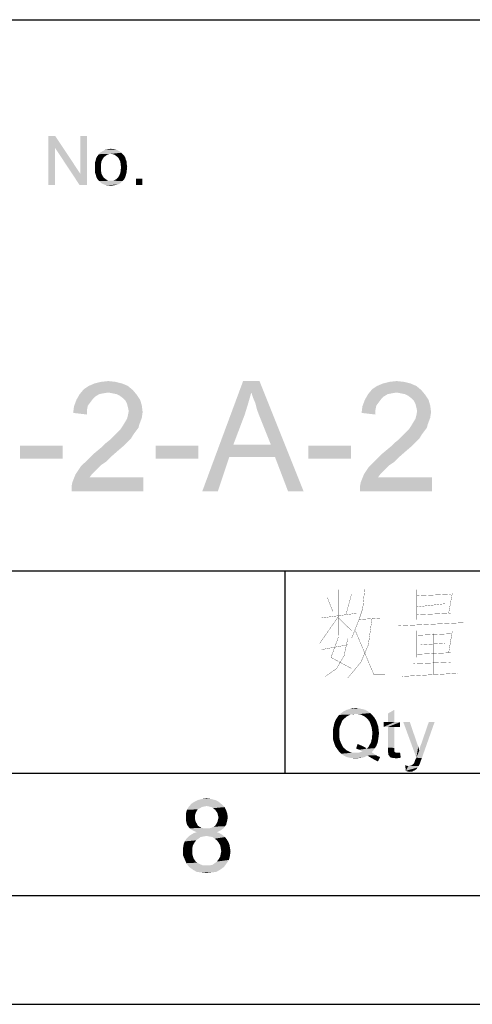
# Model space of a CAD drawing. Header units: millimetres. Extents: x 0 to 594, y 1 to 420.
# Tile 180 of 214: x 538 to 557, y 1 to 41. Entities that reach past the tile are written whole.
import ezdxf

# ---------------------------------------------------------------- set-up
doc = ezdxf.new("R2010")
doc.units = ezdxf.units.MM
doc.header["$LTSCALE"] = 32.67
doc.layers.add('61765N-2-A-2_DXF_FORMAT', color=7, linetype='CONTINUOUS')
doc.layers.add('DETAIL', color=7, linetype='CONTINUOUS')

msp = doc.modelspace()

# ---------------------------------------------------------------- linework, layer by layer
at = {"layer": '61765N-2-A-2_DXF_FORMAT', "color": 2, "linetype": 'Continuous'}
for p, q in [((409, 40.75), (584, 40.75)), ((515, 18.25), (584, 18.25)), ((549, 18.25), (549, 10)), ((409, 10), (584, 10)), ((20, 5), (589, 5)), ((0, 0.5605), (594, 0.5605))]:
    msp.add_line(p, q, dxfattribs=at)
at = {"layer": '61765N-2-A-2_DXF_FORMAT', "color": 7, "linetype": 'Continuous'}
msp.add_line((25, 10), (584, 10), dxfattribs=at)
at = {"layer": '61765N-2-A-2_DXF_FORMAT', "color": 2, "linetype": 'Continuous'}
for points in [[(546.1643, 8.8984), (545.3198, 8.8317), (545.4532, 8.8984)], [(545.3198, 8.8317), (546.1643, 8.8984), (546.2976, 8.8317)], [(545.9865, 8.9428), (545.4532, 8.8984), (545.6309, 8.9428)], [(545.4532, 8.8984), (545.9865, 8.9428), (546.1643, 8.8984)], [(545.6309, 8.9428), (545.8087, 8.9651), (545.9865, 8.9428)], [(545.4087, 8.454), (544.9643, 8.3428), (545.0087, 8.4984)], [(545.4087, 8.454), (545.3643, 8.3651), (544.9643, 8.3428)], [(545.6087, 8.6095), (545.5421, 8.5651), (545.0087, 8.4984)], [(545.6087, 8.6095), (545.0087, 8.4984), (545.0754, 8.6095)], [(545.5421, 8.5651), (545.4532, 8.5206), (545.0087, 8.4984)], [(545.0087, 8.4984), (545.4532, 8.5206), (545.4087, 8.454)], [(546.4309, 8.7206), (545.0754, 8.6095), (545.1865, 8.7428)], [(546.4309, 8.7206), (545.8087, 8.654), (545.0754, 8.6095)], [(545.8087, 8.654), (545.6976, 8.6317), (545.0754, 8.6095)], [(545.0754, 8.6095), (545.6976, 8.6317), (545.6087, 8.6095)], [(546.2976, 8.8317), (545.1865, 8.7428), (545.3198, 8.8317)], [(545.1865, 8.7428), (546.2976, 8.8317), (546.4309, 8.7206)], [(545.9198, 8.6317), (545.8087, 8.654), (546.4309, 8.7206)], [(546.0087, 8.6095), (545.9198, 8.6317), (546.4309, 8.7206)], [(546.0087, 8.6095), (546.4309, 8.7206), (546.5421, 8.6095)], [(546.5421, 8.6095), (546.0754, 8.5651), (546.0087, 8.6095)], [(546.1643, 8.4984), (546.0754, 8.5651), (546.5421, 8.6095)], [(546.1643, 8.4984), (546.5421, 8.6095), (546.6087, 8.4762)], [(546.6087, 8.4762), (546.2087, 8.4317), (546.1643, 8.4984)], [(546.2532, 8.3651), (546.2087, 8.4317), (546.6087, 8.4762)], [(546.2532, 8.3651), (546.6087, 8.4762), (546.6532, 8.3428)], [(544.9643, 8.3428), (545.3643, 8.3651), (545.3421, 8.2984)], [(545.3421, 8.2984), (544.9643, 8.1873), (544.9643, 8.3428)], [(545.3421, 8.2984), (545.3421, 8.2095), (544.9643, 8.1873)], [(544.9643, 8.1873), (545.3421, 8.2095), (545.3421, 8.0984)], [(545.3421, 8.0984), (544.9643, 8.0762), (544.9643, 8.1873)], [(544.9643, 8.0762), (545.3421, 8.0984), (545.3643, 8.0095)], [(545.3643, 8.0095), (544.9865, 7.9873), (544.9643, 8.0762)], [(546.6532, 8.3428), (546.2754, 8.2762), (546.2532, 8.3651)], [(546.6532, 8.0762), (546.2532, 8.0095), (546.2754, 8.0984)], [(546.2532, 8.0095), (546.6532, 8.0762), (546.6309, 7.9873)], [(546.2976, 8.1873), (546.2754, 8.2762), (546.6532, 8.3428)], [(546.6754, 8.1873), (546.2754, 8.0984), (546.2976, 8.1873)], [(546.2754, 8.0984), (546.6754, 8.1873), (546.6532, 8.0762)], [(546.2976, 8.1873), (546.6532, 8.3428), (546.6754, 8.1873)], [(544.9865, 7.9873), (545.3643, 8.0095), (545.4087, 7.9428)], [(545.4087, 7.9428), (545.0087, 7.8984), (544.9865, 7.9873)], [(545.0087, 7.8984), (545.4087, 7.9428), (545.4532, 7.854)], [(545.4532, 7.854), (545.0532, 7.8317), (545.0087, 7.8984)], [(545.0532, 7.8317), (545.4532, 7.854), (545.5198, 7.8095)], [(545.5198, 7.8095), (545.1198, 7.7428), (545.0532, 7.8317)], [(545.5198, 7.8095), (545.6087, 7.7651), (545.1198, 7.7428)], [(545.1198, 7.7428), (545.6087, 7.7651), (545.6976, 7.7428)], [(545.6976, 7.7428), (545.2087, 7.6762), (545.1198, 7.7428)], [(545.9198, 7.7428), (546.4976, 7.7428), (545.2087, 7.6762)], [(545.8087, 7.7428), (545.9198, 7.7428), (545.2087, 7.6762)], [(545.6976, 7.7428), (545.8087, 7.7428), (545.2087, 7.6762)], [(545.2087, 7.6762), (546.4976, 7.7428), (546.4087, 7.6762)], [(546.4087, 7.6762), (545.2976, 7.6317), (545.2087, 7.6762)], [(545.2976, 7.6317), (546.4087, 7.6762), (546.3198, 7.6317)], [(545.9198, 7.7428), (546.0087, 7.7651), (546.5643, 7.8317)], [(545.9198, 7.7428), (546.5643, 7.8317), (546.4976, 7.7428)], [(546.0087, 7.7651), (546.0976, 7.8095), (546.5643, 7.8317)], [(546.5643, 7.8317), (546.0976, 7.8095), (546.1643, 7.854)], [(546.6087, 7.8984), (546.1643, 7.854), (546.2087, 7.9206)], [(546.1643, 7.854), (546.6087, 7.8984), (546.5643, 7.8317)], [(546.6309, 7.9873), (546.2087, 7.9206), (546.2532, 8.0095)], [(546.2087, 7.9206), (546.6309, 7.9873), (546.6087, 7.8984)], [(545.4754, 7.3206), (545.3865, 7.254), (544.9198, 7.2095)], [(545.4754, 7.3206), (544.9198, 7.2095), (544.9865, 7.3206)], [(544.9198, 7.2095), (545.3865, 7.254), (545.3198, 7.1651)], [(545.6754, 7.4095), (545.5643, 7.3873), (544.9865, 7.3206)], [(545.6754, 7.4095), (544.9865, 7.3206), (545.0754, 7.4095)], [(544.9865, 7.3206), (545.5643, 7.3873), (545.4754, 7.3206)], [(546.4532, 7.4762), (545.8087, 7.4317), (545.0754, 7.4095)], [(546.4532, 7.4762), (545.0754, 7.4095), (545.1643, 7.4762)], [(545.0754, 7.4095), (545.8087, 7.4317), (545.6754, 7.4095)], [(546.3421, 7.5428), (545.1643, 7.4762), (545.2754, 7.5428)], [(545.1643, 7.4762), (546.3421, 7.5428), (546.4532, 7.4762)], [(546.2309, 7.5873), (545.2754, 7.5428), (545.4087, 7.5873)], [(545.2754, 7.5428), (546.2309, 7.5873), (546.3421, 7.5428)], [(546.3198, 7.6317), (545.4087, 7.5873), (545.2976, 7.6317)], [(545.4087, 7.5873), (546.3198, 7.6317), (546.2309, 7.5873)], [(545.9198, 7.4095), (545.8087, 7.4317), (546.4532, 7.4762)], [(546.0532, 7.3873), (545.9198, 7.4095), (546.4532, 7.4762)], [(546.0532, 7.3873), (546.4532, 7.4762), (546.5643, 7.3873)], [(546.5643, 7.3873), (546.1421, 7.3206), (546.0532, 7.3873)], [(546.1421, 7.3206), (546.5643, 7.3873), (546.6309, 7.2984)], [(546.6309, 7.2984), (546.2309, 7.254), (546.1421, 7.3206)], [(546.2309, 7.254), (546.6309, 7.2984), (546.6976, 7.1873)], [(546.6976, 7.1873), (546.2976, 7.1651), (546.2309, 7.254)], [(545.2532, 7.054), (544.8532, 6.9651), (544.8754, 7.0984)], [(544.8532, 6.9651), (545.2532, 7.054), (545.2309, 6.9428)], [(545.2309, 6.9428), (544.8532, 6.8317), (544.8532, 6.9651)], [(544.8532, 6.8317), (545.2309, 6.9428), (545.2309, 6.8317)], [(545.3198, 7.1651), (544.8754, 7.0984), (544.9198, 7.2095)], [(544.8754, 7.0984), (545.3198, 7.1651), (545.2532, 7.054)], [(546.2976, 7.1651), (546.6976, 7.1873), (546.7421, 7.0762)], [(546.7421, 7.0762), (546.3643, 7.054), (546.2976, 7.1651)], [(546.3865, 6.9428), (546.3643, 7.054), (546.7421, 7.0762)], [(546.3865, 6.9428), (546.7421, 7.0762), (546.7643, 6.9428)], [(546.7643, 6.9428), (546.4087, 6.8095), (546.3865, 6.9428)], [(546.4087, 6.8095), (546.7643, 6.9428), (546.7865, 6.8095)], [(545.2309, 6.8317), (545.2309, 6.6762), (544.8532, 6.6317)], [(545.2309, 6.8317), (544.8532, 6.6317), (544.8532, 6.8317)], [(544.8532, 6.6317), (545.2309, 6.6762), (545.2754, 6.5206)], [(545.2754, 6.5206), (544.9198, 6.4762), (544.8532, 6.6317)], [(544.9198, 6.4762), (545.2754, 6.5206), (545.3198, 6.454)], [(545.3198, 6.454), (544.9865, 6.3206), (544.9198, 6.4762)], [(545.3198, 6.454), (545.3643, 6.3873), (544.9865, 6.3206)], [(546.1421, 6.3206), (546.2309, 6.3873), (546.7198, 6.454)], [(546.1421, 6.3206), (546.7198, 6.454), (546.6309, 6.3206)], [(546.7198, 6.454), (546.2309, 6.3873), (546.2976, 6.4762)], [(546.2976, 6.4762), (546.3643, 6.5873), (546.7643, 6.6317)], [(546.2976, 6.4762), (546.7643, 6.6317), (546.7198, 6.454)], [(546.7643, 6.6317), (546.3643, 6.5873), (546.3865, 6.6984)], [(546.7865, 6.8095), (546.3865, 6.6984), (546.4087, 6.8095)], [(546.3865, 6.6984), (546.7865, 6.8095), (546.7643, 6.6317)], [(545.3643, 6.3873), (545.4309, 6.3428), (544.9865, 6.3206)], [(544.9865, 6.3206), (545.4309, 6.3428), (545.4976, 6.2984)], [(545.4976, 6.2984), (545.0976, 6.1651), (544.9865, 6.3206)], [(545.4976, 6.2984), (545.6532, 6.2317), (545.0976, 6.1651)], [(545.8087, 6.2317), (545.9421, 6.2317), (545.0976, 6.1651)], [(545.6532, 6.2317), (545.8087, 6.2317), (545.0976, 6.1651)], [(546.5198, 6.1651), (545.0976, 6.1651), (545.9421, 6.2317)], [(546.5198, 6.1651), (545.2532, 6.054), (545.0976, 6.1651)], [(545.2532, 6.054), (546.5198, 6.1651), (546.3643, 6.054)], [(546.3643, 6.054), (545.4087, 5.9651), (545.2532, 6.054)], [(545.4087, 5.9651), (546.3643, 6.054), (546.2087, 5.9651)], [(545.9421, 6.2317), (546.0532, 6.254), (546.6309, 6.3206)], [(545.9421, 6.2317), (546.6309, 6.3206), (546.5198, 6.1651)], [(546.6309, 6.3206), (546.0532, 6.254), (546.1421, 6.3206)], [(546.2087, 5.9651), (545.6087, 5.9428), (545.4087, 5.9651)], [(545.6087, 5.9428), (546.2087, 5.9651), (546.0087, 5.9428)], [(546.0087, 5.9428), (545.8087, 5.9206), (545.6087, 5.9428)]]:
    msp.add_solid(points, dxfattribs=at)
at = {"layer": 'DETAIL', "color": 2, "linetype": 'Continuous', "const_width": 0.01}
for points in [[(551.1905, 17.4919), (551.1905, 15.621)], [(551.7238, 17.2984), (551.4952, 16.4597)], [(552.2571, 17.4919), (552.181, 16.7177), (552.0286, 16.2661), (551.7238, 15.4919)], [(554.3905, 17.4919), (554.3905, 16.2661)], [(554.3905, 17.2339), (555.7619, 17.2984)], [(555.8381, 17.3629), (555.6857, 16.5242)], [(550.7334, 17.1694), (550.9619, 16.5887)], [(554.3905, 16.7823), (555.5334, 16.9113)], [(550.5048, 16.3306), (551.9524, 16.5242)], [(555.7619, 16.5242), (554.3905, 16.4597)], [(551.1905, 16.3952), (550.4286, 15.2984)], [(551.1905, 16.3306), (551.7238, 15.8145)], [(552.5619, 16.3306), (552.4095, 15.2339), (552.1048, 14.5242), (551.5714, 13.879)], [(552.0286, 16.2661), (552.9429, 16.3306)], [(553.6286, 16.0081), (556.2952, 16.1371)], [(551.8762, 15.8145), (552.6381, 14.0081), (553.0952, 14.0081)], [(554.3905, 15.8145), (554.3905, 14.7177)], [(554.3905, 15.621), (555.7619, 15.6855)], [(555.0762, 15.6855), (555.0762, 14.0081)], [(555.8381, 15.8145), (555.6857, 14.9113)], [(551.5714, 15.4919), (551.419, 14.7823), (551.1143, 14.2661), (550.6571, 13.9436)], [(551.1905, 15.5565), (550.8857, 14.7177), (551.7238, 14.2661)], [(554.5429, 15.2339), (555.5334, 15.2984)], [(550.5048, 15.0403), (551.5714, 15.2339)], [(555.7619, 14.9113), (554.3905, 14.8468)], [(554.2381, 14.4597), (555.7619, 14.5242)], [(553.781, 13.9436), (556.0667, 14.0726)]]:
    msp.add_lwpolyline(points, dxfattribs=at)
at = {"layer": 'DETAIL', "color": 2, "linetype": 'Continuous'}
for points in [[(539.637, 36), (539.6222, 35.5259), (539.3556, 34)], [(539.637, 36), (539.3556, 34), (539.3556, 36)], [(539.6222, 35.5259), (539.637, 36), (540.6593, 34.4593)], [(540.6296, 34), (540.6593, 34.4593), (540.9259, 36)], [(540.6296, 34), (540.9259, 36), (540.9259, 34)], [(540.9259, 36), (540.6593, 34.4593), (540.6593, 36)], [(539.3556, 34), (539.6222, 35.5259), (539.6222, 34)], [(540.6593, 34.4593), (540.6296, 34), (539.6222, 35.5259)], [(542.2741, 35.363), (541.4593, 35.3185), (541.563, 35.3778)], [(542.1704, 35.4222), (541.563, 35.3778), (541.6667, 35.437)], [(542.1704, 35.4222), (542.2296, 35.3926), (541.563, 35.3778)], [(541.563, 35.3778), (542.2296, 35.3926), (542.2741, 35.363)], [(542.037, 35.4667), (542.1111, 35.4519), (541.6667, 35.437)], [(541.9778, 35.4667), (542.037, 35.4667), (541.6667, 35.437)], [(541.9778, 35.4667), (541.6667, 35.437), (541.7852, 35.4667)], [(541.6667, 35.437), (542.1111, 35.4519), (542.1704, 35.4222)], [(541.7852, 35.4667), (541.9037, 35.4815), (541.9778, 35.4667)], [(541.5185, 34.963), (541.2519, 34.9037), (541.2815, 34.9926)], [(541.563, 35.0519), (541.2815, 34.9926), (541.2963, 35.0667)], [(541.2815, 34.9926), (541.563, 35.0519), (541.5185, 34.963)], [(541.6074, 35.1259), (541.2963, 35.0667), (541.3259, 35.1407)], [(541.2963, 35.0667), (541.6074, 35.1259), (541.563, 35.0519)], [(541.6815, 35.1852), (541.3259, 35.1407), (541.3704, 35.2)], [(541.3259, 35.1407), (541.6815, 35.1852), (541.6074, 35.1259)], [(541.8148, 35.2593), (541.7407, 35.2296), (541.3704, 35.2)], [(541.8148, 35.2593), (541.3704, 35.2), (541.4148, 35.2593)], [(541.3704, 35.2), (541.7407, 35.2296), (541.6815, 35.1852)], [(542.3333, 35.3185), (541.9037, 35.2741), (541.4148, 35.2593)], [(542.3333, 35.3185), (541.4148, 35.2593), (541.4593, 35.3185)], [(541.4148, 35.2593), (541.9037, 35.2741), (541.8148, 35.2593)], [(541.4593, 35.3185), (542.2741, 35.363), (542.3333, 35.3185)], [(541.9037, 35.2741), (542.3333, 35.3185), (542.3778, 35.2741)], [(542.3778, 35.2741), (541.9926, 35.2593), (541.9037, 35.2741)], [(542.0667, 35.2296), (541.9926, 35.2593), (542.3778, 35.2741)], [(542.0667, 35.2296), (542.3778, 35.2741), (542.4222, 35.2296)], [(542.4222, 35.2296), (542.1259, 35.1852), (542.0667, 35.2296)], [(542.1259, 35.1852), (542.4222, 35.2296), (542.4667, 35.1704)], [(542.4667, 35.1704), (542.2, 35.1259), (542.1259, 35.1852)], [(542.2, 35.1259), (542.4667, 35.1704), (542.4963, 35.1111)], [(542.4963, 35.1111), (542.2444, 35.0519), (542.2, 35.1259)], [(542.2444, 35.0519), (542.4963, 35.1111), (542.5111, 35.0519)], [(542.5111, 35.0519), (542.2889, 34.963), (542.2444, 35.0519)], [(542.5111, 35.0519), (542.5407, 34.9778), (542.2889, 34.963)], [(542.2889, 34.963), (542.5407, 34.9778), (542.5556, 34.9037)], [(541.2519, 34.9037), (541.5185, 34.963), (541.5037, 34.8444)], [(541.5037, 34.8444), (541.2519, 34.8148), (541.2519, 34.9037)], [(541.2519, 34.7259), (541.2519, 34.8148), (541.5037, 34.8444)], [(541.2519, 34.7259), (541.5037, 34.8444), (541.5037, 34.7259)], [(541.5037, 34.7259), (541.2519, 34.637), (541.2519, 34.7259)], [(541.2519, 34.637), (541.5037, 34.7259), (541.5037, 34.5926)], [(541.5037, 34.5926), (541.2519, 34.5481), (541.2519, 34.637)], [(541.2667, 34.4741), (541.2519, 34.5481), (541.5037, 34.5926)], [(541.2667, 34.4741), (541.5037, 34.5926), (541.5185, 34.4741)], [(542.5556, 34.9037), (542.3037, 34.8593), (542.2889, 34.963)], [(542.2889, 34.4889), (542.3037, 34.5926), (542.5556, 34.6074)], [(542.2889, 34.4889), (542.5556, 34.6074), (542.5407, 34.4889)], [(542.3037, 34.8593), (542.5556, 34.9037), (542.5556, 34.8296)], [(542.5556, 34.8296), (542.3185, 34.7259), (542.3037, 34.8593)], [(542.5556, 34.6074), (542.3037, 34.5926), (542.3185, 34.7259)], [(542.5556, 34.8296), (542.5704, 34.7407), (542.3185, 34.7259)], [(542.3185, 34.7259), (542.5704, 34.7407), (542.5556, 34.6074)], [(541.5185, 34.4741), (541.2963, 34.4), (541.2667, 34.4741)], [(541.2963, 34.4), (541.5185, 34.4741), (541.563, 34.3852)], [(541.563, 34.3852), (541.3111, 34.3259), (541.2963, 34.4)], [(541.3111, 34.3259), (541.563, 34.3852), (541.6074, 34.3111)], [(541.6074, 34.3111), (541.3407, 34.2667), (541.3111, 34.3259)], [(541.3407, 34.2667), (541.6074, 34.3111), (541.6815, 34.2519)], [(541.6815, 34.2519), (541.3852, 34.2074), (541.3407, 34.2667)], [(541.3852, 34.2074), (541.6815, 34.2519), (541.7407, 34.2074)], [(541.7407, 34.2074), (541.4296, 34.163), (541.3852, 34.2074)], [(541.7407, 34.2074), (541.8148, 34.1778), (541.4296, 34.163)], [(541.9037, 34.1778), (541.9926, 34.1778), (541.4296, 34.163)], [(541.8148, 34.1778), (541.9037, 34.1778), (541.4296, 34.163)], [(542.3778, 34.163), (541.4296, 34.163), (541.9926, 34.1778)], [(542.3778, 34.163), (541.4741, 34.1185), (541.4296, 34.163)], [(541.4741, 34.1185), (542.3778, 34.163), (542.3185, 34.1037)], [(541.9926, 34.1778), (542.0667, 34.2074), (542.437, 34.2222)], [(541.9926, 34.1778), (542.437, 34.2222), (542.3778, 34.163)], [(542.437, 34.2222), (542.0667, 34.2074), (542.1407, 34.2519)], [(542.4815, 34.2963), (542.1407, 34.2519), (542.2, 34.3111)], [(542.1407, 34.2519), (542.4815, 34.2963), (542.437, 34.2222)], [(542.5111, 34.3852), (542.2, 34.3111), (542.2444, 34.3852)], [(542.2, 34.3111), (542.5111, 34.3852), (542.4815, 34.2963)], [(542.5407, 34.4889), (542.2444, 34.3852), (542.2889, 34.4889)], [(542.2444, 34.3852), (542.5407, 34.4889), (542.5111, 34.3852)], [(543.1926, 34.2667), (542.9259, 34), (542.9259, 34.2667)], [(542.9259, 34), (543.1926, 34.2667), (543.1926, 34)], [(542.3185, 34.1037), (541.5185, 34.0741), (541.4741, 34.1185)], [(541.5778, 34.0444), (541.5185, 34.0741), (542.3185, 34.1037)], [(541.5778, 34.0444), (542.3185, 34.1037), (542.2444, 34.0444)], [(542.2444, 34.0444), (541.637, 34.0148), (541.5778, 34.0444)], [(541.637, 34.0148), (542.2444, 34.0444), (542.1704, 34.0148)], [(542.1704, 34.0148), (541.6963, 34), (541.637, 34.0148)], [(541.6963, 34), (542.1704, 34.0148), (542.0815, 34)], [(542.0815, 34), (541.7704, 33.9852), (541.6963, 34)], [(541.8296, 33.9852), (541.7704, 33.9852), (542.0815, 34)], [(541.8296, 33.9852), (542.0815, 34), (541.9926, 33.9852)], [(541.9926, 33.9852), (541.9037, 33.9704), (541.8296, 33.9852)], [(542.6, 25.8), (540.8, 25.6667), (541, 25.8)], [(540.8, 25.6667), (542.6, 25.8), (542.8, 25.6333)], [(542.3667, 25.9), (541, 25.8), (541.2333, 25.9)], [(541, 25.8), (542.3667, 25.9), (542.6, 25.8)], [(542.1, 25.9667), (541.2333, 25.9), (541.5, 25.9667)], [(541.2333, 25.9), (542.1, 25.9667), (542.3667, 25.9)], [(541.5, 25.9667), (541.8, 26), (542.1, 25.9667)], [(547.6333, 25.5333), (545.6333, 21.5), (547.3, 26)], [(547.3, 26), (547.9667, 26), (547.6333, 25.5333)], [(547.7, 25.3333), (547.6333, 25.5333), (547.9667, 26)], [(547.8, 25.1), (547.7, 25.3333), (547.9667, 26)], [(547.8667, 24.8333), (547.8, 25.1), (547.9667, 26)], [(547.9667, 24.5667), (547.8667, 24.8333), (547.9667, 26)], [(548.4333, 23.4), (547.9667, 24.5667), (547.9667, 26)], [(548.6, 22.9), (548.4333, 23.4), (547.9667, 26)], [(549.1333, 21.5), (548.6, 22.9), (547.9667, 26)], [(549.1333, 21.5), (547.9667, 26), (549.7667, 21.5)], [(554.3667, 25.8), (552.5667, 25.6667), (552.7667, 25.8)], [(552.5667, 25.6667), (554.3667, 25.8), (554.5667, 25.6333)], [(554.1333, 25.9), (552.7667, 25.8), (553, 25.9)], [(552.7667, 25.8), (554.1333, 25.9), (554.3667, 25.8)], [(553.8667, 25.9667), (553, 25.9), (553.2667, 25.9667)], [(553, 25.9), (553.8667, 25.9667), (554.1333, 25.9)], [(553.2667, 25.9667), (553.5667, 26), (553.8667, 25.9667)], [(541.4333, 25.4667), (541.2667, 25.3667), (540.5, 25.2333)], [(541.4333, 25.4667), (540.5, 25.2333), (540.6333, 25.4667)], [(541.2667, 25.3667), (541.1667, 25.2667), (540.5, 25.2333)], [(542.8, 25.6333), (540.6333, 25.4667), (540.8, 25.6667)], [(542.8, 25.6333), (541.8, 25.5333), (540.6333, 25.4667)], [(541.8, 25.5333), (541.6, 25.5), (540.6333, 25.4667)], [(540.6333, 25.4667), (541.6, 25.5), (541.4333, 25.4667)], [(541.9667, 25.5), (541.8, 25.5333), (542.8, 25.6333)], [(542.1333, 25.4667), (541.9667, 25.5), (542.8, 25.6333)], [(542.1333, 25.4667), (542.8, 25.6333), (542.9667, 25.4333)], [(542.9667, 25.4333), (542.2667, 25.4), (542.1333, 25.4667)], [(542.4, 25.3), (542.2667, 25.4), (542.9667, 25.4333)], [(542.4, 25.3), (542.9667, 25.4333), (543.1, 25.2333)], [(547.6333, 25.5333), (547.5, 25.0667), (545.6333, 21.5)], [(553.2, 25.4667), (553.0333, 25.3667), (552.2667, 25.2333)], [(553.2, 25.4667), (552.2667, 25.2333), (552.4, 25.4667)], [(553.0333, 25.3667), (552.9333, 25.2667), (552.2667, 25.2333)], [(554.5667, 25.6333), (552.4, 25.4667), (552.5667, 25.6667)], [(554.5667, 25.6333), (553.5667, 25.5333), (552.4, 25.4667)], [(553.5667, 25.5333), (553.3667, 25.5), (552.4, 25.4667)], [(552.4, 25.4667), (553.3667, 25.5), (553.2, 25.4667)], [(553.7333, 25.5), (553.5667, 25.5333), (554.5667, 25.6333)], [(553.9, 25.4667), (553.7333, 25.5), (554.5667, 25.6333)], [(553.9, 25.4667), (554.5667, 25.6333), (554.7333, 25.4333)], [(554.7333, 25.4333), (554.0333, 25.4), (553.9, 25.4667)], [(554.1667, 25.3), (554.0333, 25.4), (554.7333, 25.4333)], [(554.1667, 25.3), (554.7333, 25.4333), (554.8667, 25.2333)], [(540.9333, 24.8333), (540.3667, 24.7), (540.4, 24.9667)], [(541.0667, 25.1333), (540.4, 24.9667), (540.5, 25.2333)], [(541.0667, 25.1333), (540.9667, 25), (540.4, 24.9667)], [(540.4, 24.9667), (540.9667, 25), (540.9333, 24.8333)], [(540.5, 25.2333), (541.1667, 25.2667), (541.0667, 25.1333)], [(543.1, 25.2333), (542.5, 25.2), (542.4, 25.3)], [(542.5667, 25.0667), (542.5, 25.2), (543.1, 25.2333)], [(542.5667, 25.0667), (543.1, 25.2333), (543.1667, 25)], [(543.1667, 25), (542.6, 24.9333), (542.5667, 25.0667)], [(542.6333, 24.7667), (542.6, 24.9333), (543.1667, 25)], [(542.6333, 24.7667), (543.1667, 25), (543.2, 24.7333)], [(547.5, 25.0667), (547.3667, 24.6333), (545.6333, 21.5)], [(552.7, 24.8333), (552.1333, 24.7), (552.1667, 24.9667)], [(552.8333, 25.1333), (552.1667, 24.9667), (552.2667, 25.2333)], [(552.8333, 25.1333), (552.7333, 25), (552.1667, 24.9667)], [(552.1667, 24.9667), (552.7333, 25), (552.7, 24.8333)], [(552.2667, 25.2333), (552.9333, 25.2667), (552.8333, 25.1333)], [(554.8667, 25.2333), (554.2667, 25.2), (554.1667, 25.3)], [(554.3333, 25.0667), (554.2667, 25.2), (554.8667, 25.2333)], [(554.3333, 25.0667), (554.8667, 25.2333), (554.9333, 25)], [(554.9333, 25), (554.3667, 24.9333), (554.3333, 25.0667)], [(554.4, 24.7667), (554.3667, 24.9333), (554.9333, 25)], [(554.4, 24.7667), (554.9333, 25), (554.9667, 24.7333)], [(540.3667, 24.7), (540.9333, 24.8333), (540.9333, 24.6333)], [(543.1667, 24.5), (542.5667, 24.4667), (542.6, 24.6)], [(543.2, 24.7333), (542.6, 24.6), (542.6333, 24.7667)], [(542.6, 24.6), (543.2, 24.7333), (543.1667, 24.5)], [(547.3667, 24.6333), (546.9, 23.4), (545.6333, 21.5)], [(552.1333, 24.7), (552.7, 24.8333), (552.7, 24.6333)], [(554.9333, 24.5), (554.3333, 24.4667), (554.3667, 24.6)], [(554.9667, 24.7333), (554.3667, 24.6), (554.4, 24.7667)], [(554.3667, 24.6), (554.9667, 24.7333), (554.9333, 24.5)], [(543.0333, 24.1), (542.3, 24.0333), (542.3667, 24.1333)], [(543.0667, 24.2333), (542.3667, 24.1333), (542.4667, 24.3)], [(542.3667, 24.1333), (543.0667, 24.2333), (543.0333, 24.1)], [(542.4667, 24.3), (542.5667, 24.4667), (543.1667, 24.5)], [(542.4667, 24.3), (543.1667, 24.5), (543.0667, 24.2333)], [(554.8, 24.1), (554.0667, 24.0333), (554.1333, 24.1333)], [(554.8333, 24.2333), (554.1333, 24.1333), (554.2333, 24.3)], [(554.1333, 24.1333), (554.8333, 24.2333), (554.8, 24.1)], [(554.2333, 24.3), (554.3333, 24.4667), (554.9333, 24.5)], [(554.2333, 24.3), (554.9333, 24.5), (554.8333, 24.2333)], [(542.7333, 23.6667), (541.8667, 23.6), (542, 23.7333)], [(542.8333, 23.8333), (542, 23.7333), (542.1, 23.8333)], [(542, 23.7333), (542.8333, 23.8333), (542.7333, 23.6667)], [(542.1, 23.8333), (542.2, 23.9333), (542.9333, 23.9667)], [(542.1, 23.8333), (542.9333, 23.9667), (542.8333, 23.8333)], [(542.9333, 23.9667), (542.2, 23.9333), (542.3, 24.0333)], [(542.3, 24.0333), (543.0333, 24.1), (542.9333, 23.9667)], [(554.5, 23.6667), (553.6333, 23.6), (553.7667, 23.7333)], [(554.6, 23.8333), (553.7667, 23.7333), (553.8667, 23.8333)], [(553.7667, 23.7333), (554.6, 23.8333), (554.5, 23.6667)], [(553.8667, 23.8333), (553.9667, 23.9333), (554.7, 23.9667)], [(553.8667, 23.8333), (554.7, 23.9667), (554.6, 23.8333)], [(554.7, 23.9667), (553.9667, 23.9333), (554.0667, 24.0333)], [(554.0667, 24.0333), (554.8, 24.1), (554.7, 23.9667)], [(539.9333, 23.3667), (538.2, 22.8333), (538.2, 23.3667)], [(538.2, 22.8333), (539.9333, 23.3667), (539.9333, 22.8333)], [(542.4, 23.3333), (541.3667, 23.1667), (541.5667, 23.3333)], [(541.3667, 23.1667), (542.4, 23.3333), (542.1667, 23.1333)], [(541.5667, 23.3333), (541.7, 23.4667), (542.6, 23.5333)], [(541.5667, 23.3333), (542.6, 23.5333), (542.4, 23.3333)], [(542.6, 23.5333), (541.7, 23.4667), (541.8667, 23.6)], [(541.8667, 23.6), (542.7333, 23.6667), (542.6, 23.5333)], [(545.4667, 23.3667), (543.7333, 22.8333), (543.7333, 23.3667)], [(543.7333, 22.8333), (545.4667, 23.3667), (545.4667, 22.8333)], [(546.9, 23.4), (546.7333, 22.9), (545.6333, 21.5)], [(546.9, 23.4), (548.4333, 23.4), (546.7333, 22.9)], [(548.6, 22.9), (546.7333, 22.9), (548.4333, 23.4)], [(551.7, 23.3667), (549.9667, 22.8333), (549.9667, 23.3667)], [(549.9667, 22.8333), (551.7, 23.3667), (551.7, 22.8333)], [(554.1667, 23.3333), (553.1333, 23.1667), (553.3333, 23.3333)], [(553.1333, 23.1667), (554.1667, 23.3333), (553.9333, 23.1333)], [(553.3333, 23.3333), (553.4667, 23.4667), (554.3667, 23.5333)], [(553.3333, 23.3333), (554.3667, 23.5333), (554.1667, 23.3333)], [(554.3667, 23.5333), (553.4667, 23.4667), (553.6333, 23.6)], [(553.6333, 23.6), (554.5, 23.6667), (554.3667, 23.5333)], [(541.9, 22.9), (540.9667, 22.8), (541.1667, 23)], [(542.1667, 23.1333), (541.1667, 23), (541.3667, 23.1667)], [(541.1667, 23), (542.1667, 23.1333), (541.9, 22.9)], [(553.6667, 22.9), (552.7333, 22.8), (552.9333, 23)], [(553.9333, 23.1333), (552.9333, 23), (553.1333, 23.1667)], [(552.9333, 23), (553.9333, 23.1333), (553.6667, 22.9)], [(541.5, 22.5667), (540.6667, 22.5), (540.8, 22.6333)], [(540.6667, 22.5), (541.5, 22.5667), (541.3667, 22.4333)], [(541.7, 22.7), (540.8, 22.6333), (540.9667, 22.8)], [(540.8, 22.6333), (541.7, 22.7), (541.5, 22.5667)], [(540.9667, 22.8), (541.9, 22.9), (541.7, 22.7)], [(545.6333, 21.5), (546.7333, 22.9), (546.2667, 21.5)], [(553.2667, 22.5667), (552.4333, 22.5), (552.5667, 22.6333)], [(552.4333, 22.5), (553.2667, 22.5667), (553.1333, 22.4333)], [(553.4667, 22.7), (552.5667, 22.6333), (552.7333, 22.8)], [(552.5667, 22.6333), (553.4667, 22.7), (553.2667, 22.5667)], [(552.7333, 22.8), (553.6667, 22.9), (553.4667, 22.7)], [(541.1333, 22.2), (541.0333, 22.0667), (540.3333, 21.8667)], [(541.1333, 22.2), (540.3333, 21.8667), (540.4667, 22.2)], [(541.3667, 22.4333), (540.4667, 22.2), (540.6667, 22.5)], [(541.3667, 22.4333), (541.2667, 22.3333), (540.4667, 22.2)], [(540.4667, 22.2), (541.2667, 22.3333), (541.1333, 22.2)], [(552.9, 22.2), (552.8, 22.0667), (552.1, 21.8667)], [(552.9, 22.2), (552.1, 21.8667), (552.2333, 22.2)], [(553.1333, 22.4333), (552.2333, 22.2), (552.4333, 22.5)], [(553.1333, 22.4333), (553.0333, 22.3333), (552.2333, 22.2)], [(552.2333, 22.2), (553.0333, 22.3333), (552.9, 22.2)], [(540.3, 21.7), (540.3333, 21.8667), (543.2333, 22.0667)], [(540.3, 21.5), (540.3, 21.7), (543.2333, 22.0667)], [(540.3, 21.5), (543.2333, 22.0667), (543.2333, 21.5)], [(541.0333, 22.0667), (543.2333, 22.0667), (540.3333, 21.8667)], [(552.0667, 21.7), (552.1, 21.8667), (555, 22.0667)], [(552.0667, 21.5), (552.0667, 21.7), (555, 22.0667)], [(552.0667, 21.5), (555, 22.0667), (555, 21.5)], [(552.8, 22.0667), (555, 22.0667), (552.1, 21.8667)], [(552.3846, 12.5213), (551.3031, 12.4472), (551.4068, 12.5213)], [(551.3031, 12.4472), (552.3846, 12.5213), (552.4883, 12.4472)], [(552.2809, 12.5806), (551.4068, 12.5213), (551.5253, 12.5806)], [(551.4068, 12.5213), (552.2809, 12.5806), (552.3846, 12.5213)], [(552.1623, 12.6102), (551.5253, 12.5806), (551.6438, 12.6102)], [(551.5253, 12.5806), (552.1623, 12.6102), (552.2809, 12.5806)], [(552.029, 12.6398), (551.6438, 12.6102), (551.7623, 12.6398)], [(551.6438, 12.6102), (552.029, 12.6398), (552.1623, 12.6102)], [(551.7623, 12.6398), (551.8957, 12.6546), (552.029, 12.6398)], [(553.2142, 12.0769), (553.2142, 12.4324), (553.466, 12.5806)], [(553.2142, 12.0769), (553.466, 12.5806), (553.466, 12.0769)], [(551.3327, 12.1065), (551.0216, 12.0324), (551.066, 12.1509)], [(551.0216, 12.0324), (551.3327, 12.1065), (551.3031, 12.0324)], [(551.466, 12.2546), (551.066, 12.1509), (551.1401, 12.2694)], [(551.466, 12.2546), (551.4068, 12.2102), (551.066, 12.1509)], [(551.4068, 12.2102), (551.3623, 12.1657), (551.066, 12.1509)], [(551.066, 12.1509), (551.3623, 12.1657), (551.3327, 12.1065)], [(551.629, 12.3583), (551.1401, 12.2694), (551.2142, 12.3731)], [(551.629, 12.3583), (551.5697, 12.3287), (551.1401, 12.2694)], [(551.5697, 12.3287), (551.5105, 12.2991), (551.1401, 12.2694)], [(551.1401, 12.2694), (551.5105, 12.2991), (551.466, 12.2546)], [(551.8957, 12.4176), (551.2142, 12.3731), (551.3031, 12.4472)], [(551.8957, 12.4176), (551.7623, 12.4028), (551.2142, 12.3731)], [(551.7623, 12.4028), (551.6883, 12.388), (551.2142, 12.3731)], [(551.2142, 12.3731), (551.6883, 12.388), (551.629, 12.3583)], [(551.3031, 12.4472), (552.4883, 12.4472), (551.8957, 12.4176)], [(551.7623, 12.4028), (551.8957, 12.4176), (551.8216, 12.4028)], [(551.9994, 12.4028), (551.8957, 12.4176), (552.4883, 12.4472)], [(552.0883, 12.388), (551.9994, 12.4028), (552.4883, 12.4472)], [(552.1623, 12.3583), (552.0883, 12.388), (552.4883, 12.4472)], [(552.1623, 12.3583), (552.4883, 12.4472), (552.5771, 12.3583)], [(552.5771, 12.3583), (552.2512, 12.3139), (552.1623, 12.3583)], [(552.2512, 12.3139), (552.5771, 12.3583), (552.6512, 12.2694)], [(552.6512, 12.2694), (552.3253, 12.2546), (552.2512, 12.3139)], [(552.3846, 12.1954), (552.3253, 12.2546), (552.6512, 12.2694)], [(552.3846, 12.1954), (552.6512, 12.2694), (552.7253, 12.1509)], [(552.7253, 12.1509), (552.4438, 12.1213), (552.3846, 12.1954)], [(552.4883, 12.0324), (552.4438, 12.1213), (552.7253, 12.1509)], [(552.4883, 12.0324), (552.7253, 12.1509), (552.7697, 12.0324)], [(553.466, 12.0769), (553.7031, 12.0769), (553.0364, 11.8843)], [(553.2142, 12.0769), (553.466, 12.0769), (553.0364, 11.8843)], [(553.2142, 12.0769), (553.0364, 11.8843), (553.0364, 12.0769)], [(553.2142, 11.8843), (553.0364, 11.8843), (553.7031, 12.0769)], [(553.466, 11.8843), (553.2142, 11.8843), (553.7031, 12.0769)], [(553.466, 11.8843), (553.7031, 12.0769), (553.7031, 11.8843)], [(554.1031, 12.0769), (554.3697, 10.625), (553.8364, 12.0769)], [(554.1031, 12.0769), (554.3846, 11.2472), (554.3697, 10.625)], [(554.3697, 10.625), (554.4883, 10.9213), (555.1105, 12.0769)], [(554.3697, 10.625), (555.1105, 12.0769), (554.592, 10.6102)], [(554.4883, 10.9213), (554.5179, 11.0694), (555.1105, 12.0769)], [(554.5179, 11.0694), (554.5771, 11.2176), (555.1105, 12.0769)], [(555.1105, 12.0769), (554.5771, 11.2176), (554.8734, 12.0769)], [(551.2438, 11.8843), (550.9623, 11.7657), (550.992, 11.8991)], [(551.2438, 11.8843), (551.229, 11.8102), (550.9623, 11.7657)], [(550.9623, 11.7657), (551.229, 11.8102), (551.229, 11.7065)], [(551.229, 11.7065), (550.9623, 11.6176), (550.9623, 11.7657)], [(550.9623, 11.6176), (551.229, 11.7065), (551.229, 11.6176)], [(551.3031, 12.0324), (551.2734, 11.9583), (550.992, 11.8991)], [(551.3031, 12.0324), (550.992, 11.8991), (551.0216, 12.0324)], [(550.992, 11.8991), (551.2734, 11.9583), (551.2438, 11.8843)], [(552.7697, 12.0324), (552.5179, 11.9435), (552.4883, 12.0324)], [(552.5179, 11.9435), (552.7697, 12.0324), (552.8142, 11.8991)], [(552.8142, 11.8991), (552.5475, 11.8398), (552.5179, 11.9435)], [(552.5475, 11.8398), (552.8142, 11.8991), (552.829, 11.7657)], [(552.829, 11.7657), (552.5623, 11.7361), (552.5475, 11.8398)], [(552.5771, 11.6176), (552.5623, 11.7361), (552.829, 11.7657)], [(552.5771, 11.6176), (552.829, 11.7657), (552.8438, 11.6176)], [(553.466, 11.8843), (553.2142, 11.0398), (553.2142, 11.8843)], [(553.2142, 11.0398), (553.466, 11.8843), (553.466, 11.025)], [(551.229, 11.6176), (551.229, 11.5287), (550.9623, 11.4694)], [(551.229, 11.6176), (550.9623, 11.4694), (550.9623, 11.6176)], [(550.9623, 11.4694), (551.229, 11.5287), (551.229, 11.4398)], [(551.229, 11.4398), (550.9771, 11.3361), (550.9623, 11.4694)], [(551.229, 11.4398), (551.2438, 11.3509), (550.9771, 11.3361)], [(550.9771, 11.3361), (551.2438, 11.3509), (551.2734, 11.2769)], [(551.2734, 11.2769), (551.0216, 11.2028), (550.9771, 11.3361)], [(551.0216, 11.2028), (551.2734, 11.2769), (551.3031, 11.2028)], [(552.7994, 11.2917), (552.5179, 11.2472), (552.5327, 11.3361)], [(552.5179, 11.2472), (552.7994, 11.2917), (552.7697, 11.188)], [(552.8142, 11.3954), (552.5327, 11.3361), (552.5623, 11.425)], [(552.5327, 11.3361), (552.8142, 11.3954), (552.7994, 11.2917)], [(552.8438, 11.6176), (552.5623, 11.5139), (552.5771, 11.6176)], [(552.5623, 11.5139), (552.8438, 11.6176), (552.829, 11.4991)], [(552.829, 11.4991), (552.5623, 11.425), (552.5623, 11.5139)], [(552.5623, 11.425), (552.829, 11.4991), (552.8142, 11.3954)], [(551.3031, 11.2028), (551.066, 11.0843), (551.0216, 11.2028)], [(551.3031, 11.2028), (551.3327, 11.1435), (551.066, 11.0843)], [(551.066, 11.0843), (551.3327, 11.1435), (551.3623, 11.0843)], [(551.3623, 11.0843), (551.1401, 10.9806), (551.066, 11.0843)], [(551.3623, 11.0843), (551.4068, 11.025), (551.1401, 10.9806)], [(551.1401, 10.9806), (551.4068, 11.025), (551.466, 10.9806)], [(551.466, 10.9806), (551.2142, 10.8769), (551.1401, 10.9806)], [(551.466, 10.9806), (551.5105, 10.9361), (551.2142, 10.8769)], [(551.5105, 10.9361), (551.5697, 10.9065), (551.2142, 10.8769)], [(551.2142, 10.8769), (551.5697, 10.9065), (551.629, 10.8769)], [(551.629, 10.8769), (551.3031, 10.788), (551.2142, 10.8769)], [(551.629, 10.8769), (551.6883, 10.8472), (551.3031, 10.788)], [(552.0734, 11.1435), (551.9105, 10.9954), (551.9697, 11.188)], [(552.0734, 11.1435), (552.1771, 11.0991), (551.9105, 10.9954)], [(552.1771, 11.0991), (552.266, 11.0546), (551.9105, 10.9954)], [(551.9105, 10.9954), (552.266, 11.0546), (552.3401, 10.9954)], [(552.3401, 10.9954), (552.0438, 10.9509), (551.9105, 10.9954)], [(552.5475, 10.8472), (552.029, 10.8324), (552.1031, 10.862)], [(552.0438, 10.9509), (552.3401, 10.9954), (552.666, 11.0102)], [(552.0438, 10.9509), (552.666, 11.0102), (552.6068, 10.9213)], [(552.6068, 10.9213), (552.1623, 10.8769), (552.0438, 10.9509)], [(552.1031, 10.862), (552.1623, 10.8769), (552.6068, 10.9213)], [(552.1031, 10.862), (552.6068, 10.9213), (552.5475, 10.8472)], [(552.666, 11.0102), (552.3401, 10.9954), (552.3994, 11.0398)], [(552.7253, 11.0843), (552.3994, 11.0398), (552.4438, 11.1139)], [(552.3994, 11.0398), (552.7253, 11.0843), (552.666, 11.0102)], [(552.4438, 11.1139), (552.4734, 11.1731), (552.7697, 11.188)], [(552.4438, 11.1139), (552.7697, 11.188), (552.7253, 11.0843)], [(552.7697, 11.188), (552.4734, 11.1731), (552.5179, 11.2472)], [(553.466, 11.025), (553.2142, 10.9361), (553.2142, 11.0398)], [(553.466, 11.025), (553.466, 10.9806), (553.2142, 10.9361)], [(553.2142, 10.9361), (553.466, 10.9806), (553.466, 10.9361)], [(553.466, 10.9361), (553.466, 10.9065), (553.2142, 10.8472)], [(553.466, 10.9361), (553.2142, 10.8472), (553.2142, 10.9361)], [(553.466, 10.9065), (553.466, 10.8917), (553.2142, 10.8472)], [(553.466, 10.8917), (553.4809, 10.862), (553.2142, 10.8472)], [(553.2142, 10.8472), (553.4809, 10.862), (553.5105, 10.8472)], [(554.3846, 11.2472), (554.4438, 11.0843), (554.3697, 10.625)], [(554.4438, 11.0843), (554.4883, 10.9213), (554.3697, 10.625)], [(551.6883, 10.8472), (551.7623, 10.8324), (551.3031, 10.788)], [(551.3031, 10.788), (552.029, 10.8324), (552.5475, 10.8472)], [(551.3031, 10.788), (552.5475, 10.8472), (552.6364, 10.788)], [(551.9697, 10.8324), (552.029, 10.8324), (551.3031, 10.788)], [(551.8957, 10.8324), (551.9697, 10.8324), (551.3031, 10.788)], [(551.8216, 10.8324), (551.8957, 10.8324), (551.3031, 10.788)], [(551.7623, 10.8324), (551.8216, 10.8324), (551.3031, 10.788)], [(552.6364, 10.788), (551.4068, 10.7139), (551.3031, 10.788)], [(552.6364, 10.788), (552.7253, 10.7287), (551.4068, 10.7139)], [(552.3697, 10.7139), (551.4068, 10.7139), (552.7253, 10.7287)], [(552.3697, 10.7139), (551.5253, 10.6546), (551.4068, 10.7139)], [(551.5253, 10.6546), (552.3697, 10.7139), (552.266, 10.6546)], [(552.266, 10.6546), (551.6438, 10.625), (551.5253, 10.6546)], [(551.6438, 10.625), (552.266, 10.6546), (552.1475, 10.625)], [(552.1475, 10.625), (551.7623, 10.6102), (551.6438, 10.625)], [(551.7623, 10.6102), (552.1475, 10.625), (552.029, 10.6102)], [(552.029, 10.6102), (551.8957, 10.5954), (551.7623, 10.6102)], [(552.3697, 10.7139), (552.7253, 10.7287), (552.7994, 10.6843)], [(552.7994, 10.6843), (552.4883, 10.6398), (552.3697, 10.7139)], [(552.7994, 10.6843), (552.8883, 10.6546), (552.4883, 10.6398)], [(552.592, 10.5806), (552.4883, 10.6398), (552.8883, 10.6546)], [(552.6957, 10.5213), (552.592, 10.5806), (552.8883, 10.6546)], [(552.6957, 10.5213), (552.8883, 10.6546), (552.7994, 10.4769)], [(553.5105, 10.8472), (553.229, 10.788), (553.2142, 10.8472)], [(553.5105, 10.8472), (553.5401, 10.8324), (553.229, 10.788)], [(553.6438, 10.8324), (553.7031, 10.8324), (553.229, 10.788)], [(553.5994, 10.8324), (553.6438, 10.8324), (553.229, 10.788)], [(553.5401, 10.8324), (553.5994, 10.8324), (553.229, 10.788)], [(553.229, 10.7435), (553.229, 10.788), (553.7031, 10.8324)], [(553.2734, 10.6843), (553.229, 10.7435), (553.7031, 10.8324)], [(553.3327, 10.625), (553.2734, 10.6843), (553.7031, 10.8324)], [(553.3771, 10.625), (553.3327, 10.625), (553.7031, 10.8324)], [(553.3771, 10.625), (553.7031, 10.8324), (553.7327, 10.625)], [(553.7327, 10.625), (553.4216, 10.6102), (553.3771, 10.625)], [(553.4809, 10.6102), (553.4216, 10.6102), (553.7327, 10.625)], [(553.4809, 10.6102), (553.7327, 10.625), (553.629, 10.6102)], [(553.629, 10.6102), (553.5401, 10.5954), (553.4809, 10.6102)], [(554.2809, 10.4176), (554.2957, 10.462), (554.5475, 10.4917)], [(554.2809, 10.4176), (554.5475, 10.4917), (554.5179, 10.4028)], [(554.5475, 10.4917), (554.2957, 10.462), (554.3105, 10.5065)], [(554.3105, 10.5065), (554.3401, 10.5806), (554.592, 10.6102)], [(554.3105, 10.5065), (554.592, 10.6102), (554.5475, 10.4917)], [(554.3401, 10.5806), (554.3549, 10.5954), (554.592, 10.6102)], [(554.592, 10.6102), (554.3549, 10.5954), (554.3697, 10.625)], [(553.9846, 10.2991), (553.9401, 10.0917), (553.9105, 10.3139)], [(553.9846, 10.2991), (554.0438, 10.2843), (553.9401, 10.0917)], [(554.4586, 10.2843), (554.4142, 10.225), (553.9401, 10.0917)], [(554.0438, 10.2843), (554.4586, 10.2843), (553.9401, 10.0917)], [(554.4142, 10.225), (554.3846, 10.1806), (553.9401, 10.0917)], [(554.3846, 10.1806), (554.3401, 10.1361), (553.9401, 10.0917)], [(554.3401, 10.1361), (554.2957, 10.1065), (553.9401, 10.0917)], [(553.9401, 10.0917), (554.2957, 10.1065), (554.2512, 10.0917)], [(554.2512, 10.0917), (554.0142, 10.062), (553.9401, 10.0917)], [(554.1475, 10.062), (554.0142, 10.062), (554.2512, 10.0917)], [(554.1475, 10.062), (554.0883, 10.0472), (554.0142, 10.062)], [(554.0438, 10.2843), (554.1179, 10.2991), (554.4883, 10.3435)], [(554.0438, 10.2843), (554.4883, 10.3435), (554.4586, 10.2843)], [(554.1179, 10.2991), (554.1771, 10.3139), (554.4883, 10.3435)], [(554.1475, 10.062), (554.2512, 10.0917), (554.2068, 10.062)], [(554.4883, 10.3435), (554.1771, 10.3139), (554.2216, 10.3583)], [(554.2216, 10.3583), (554.266, 10.388), (554.5179, 10.4028)], [(554.2216, 10.3583), (554.5179, 10.4028), (554.4883, 10.3435)], [(554.5179, 10.4028), (554.266, 10.388), (554.2809, 10.4176)]]:
    msp.add_solid(points, dxfattribs=at)

doc.saveas('drawing.dxf')
